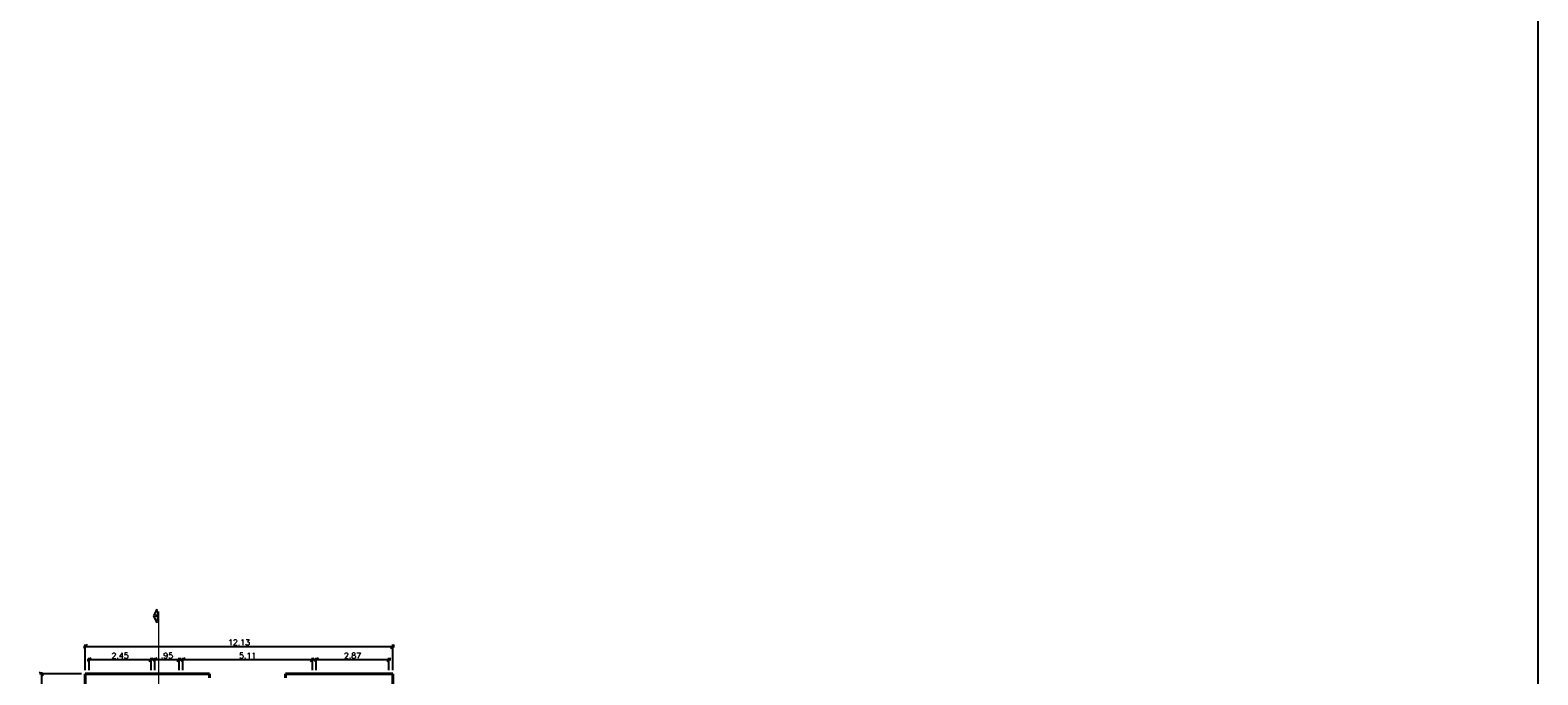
# Model space of a CAD drawing. Header units: millimetres. Extents: x 26 to 1362, y 24 to 358.
# Tile 75 of 256: x 542 to 601, y 179 to 205. Entities that reach past the tile are written whole.
import ezdxf
from ezdxf.lldxf.tags import DXFTag

# ---------------------------------------------------------------- set-up
doc = ezdxf.new("R2010")
doc.units = ezdxf.units.MM
doc.linetypes.add('ACAD_ISO10W100', pattern=[18, 12, -3, 0, -3])
doc.layers.add('ARQ-DETALHAMENTO', color=7, linetype='ACAD_ISO10W100')
doc.layers.add('ARQ-LINHA-05', color=5, linetype='Continuous')
for name, color, linetype, lineweight in [('MB_ALVENARIA', 7, 'Continuous', 40), ('MB_COTA', 7, 'Continuous', 13), ('TEXTO', 7, 'Continuous', 20)]:
    doc.layers.add(name, color=color, linetype=linetype, lineweight=lineweight)
doc.styles.add('ROMANS', font='romans.shx')
tags = doc.linetypes.add('DASHDOT', pattern=[1, 0.5, -0.25, 0, -0.25]).pattern_tags.tags
tags[10:11] = [DXFTag(74, 4), DXFTag(75, 0), DXFTag(340, '0'), DXFTag(46, 1.0), DXFTag(50, 0.0), DXFTag(44, 0.0), DXFTag(45, 0.0)]
tags[8:9] = [DXFTag(74, 4), DXFTag(75, 0), DXFTag(340, '0'), DXFTag(46, 1.0), DXFTag(50, 0.0), DXFTag(44, 0.0), DXFTag(45, 0.0)]
tags[6:7] = [DXFTag(74, 4), DXFTag(75, 0), DXFTag(340, '0'), DXFTag(46, 1.0), DXFTag(50, 0.0), DXFTag(44, 0.0), DXFTag(45, 0.0)]
tags[4:5] = [DXFTag(74, 4), DXFTag(75, 0), DXFTag(340, '0'), DXFTag(46, 1.0), DXFTag(50, 0.0), DXFTag(44, 0.0), DXFTag(45, 0.0)]
doc.dimstyles.new('LOHAINA 1-150', dxfattribs={"dimscale": 1.5, "dimtxt": 0.15, "dimasz": 0.1, "dimexe": 0.05, "dimexo": 0.1, "dimgap": 0.03, "dimtad": 1, "dimzin": 5, "dimdsep": 46, "dimtxsty": 'ROMANS', "dimblk": 'OBLIQUE', "dimcen": 0, "dimdle": 0.05, "dimclrd": 256, "dimclre": 256, "dimadec": 0, "dimazin": 0, "dimtfac": 1, "dimtofl": 0, "dimtmove": 2, "dimatfit": 3, "dimfxl": 0.04, "dimtolj": 1, "dimtzin": 1, "dimarcsym": 0})

# ---------------------------------------------------------------- blocks, each defined once
blk = doc.blocks.new('_Oblique')
at = {"color": 0, "linetype": 'ByBlock', "lineweight": -2}
blk.add_line((-0.5, -0.5), (0.5, 0.5), dxfattribs=at)
blk = doc.blocks.new('*D136')
at = {"layer": 'DEFPOINTS', "color": 0, "transparency": 16777216}
for p in [(543.976, 179.401), (542.25, 134.481), (543.976, 134.481)]:
    blk.add_point(p, dxfattribs=at)
at = {"layer": 'MB_COTA', "lineweight": -2, "transparency": 16777216}
for p, q in [((543.826, 179.401), (542.175, 179.401)), ((542.25, 179.476), (542.25, 134.406)), ((543.826, 134.481), (542.175, 134.481))]:
    blk.add_line(p, q, dxfattribs=at)
at = {"layer": 'MB_COTA', "lineweight": -2, "transparency": 16777216, "xscale": 0.15, "yscale": 0.15, "zscale": 0.15}
for p, rotation in [((542.25, 179.401), 90), ((542.25, 134.481), 270)]:
    blk.add_blockref('_Oblique', p, dxfattribs=dict(at, rotation=rotation))
at = {"layer": 'MB_COTA', "color": 0, "transparency": 16777216, "insert": (542.093, 156.941), "char_height": 0.225, "attachment_point": 5, "rotation": 90, "style": 'ROMANS'}
blk.add_mtext('\\A1;44.92', dxfattribs=at)
blk = doc.blocks.new('*D149')
at = {"layer": 'DEFPOINTS', "color": 0, "transparency": 16777216}
for p in [(556.106, 180.485), (543.976, 179.401), (556.106, 179.401)]:
    blk.add_point(p, dxfattribs=at)
at = {"layer": 'MB_COTA', "lineweight": -2, "transparency": 16777216}
for p, q in [((543.901, 180.485), (556.181, 180.485)), ((543.976, 179.551), (543.976, 180.56)), ((556.106, 179.551), (556.106, 180.56))]:
    blk.add_line(p, q, dxfattribs=at)
at = {"layer": 'MB_COTA', "lineweight": -2, "transparency": 16777216, "xscale": 0.15, "yscale": 0.15, "zscale": 0.15, "rotation": 180}
blk.add_blockref('_Oblique', (543.976, 180.485), dxfattribs=at)
at = {"layer": 'MB_COTA', "lineweight": -2, "transparency": 16777216, "xscale": 0.15, "yscale": 0.15, "zscale": 0.15}
blk.add_blockref('_Oblique', (556.106, 180.485), dxfattribs=at)
at = {"layer": 'MB_COTA', "color": 0, "transparency": 16777216, "insert": (550.041, 180.642), "char_height": 0.225, "attachment_point": 5, "style": 'ROMANS'}
blk.add_mtext('\\A1;12.13', dxfattribs=at)
blk = doc.blocks.new('*D150')
at = {"layer": 'DEFPOINTS', "color": 0, "transparency": 16777216}
for p in [(555.956, 179.967), (553.086, 179.401), (555.956, 179.401)]:
    blk.add_point(p, dxfattribs=at)
at = {"layer": 'MB_ALVENARIA', "lineweight": -2, "transparency": 16777216}
for p, q in [((553.011, 179.967), (556.031, 179.967)), ((553.086, 179.551), (553.086, 180.042)), ((555.956, 179.551), (555.956, 180.042))]:
    blk.add_line(p, q, dxfattribs=at)
at = {"layer": 'MB_ALVENARIA', "lineweight": -2, "transparency": 16777216, "xscale": 0.15, "yscale": 0.15, "zscale": 0.15, "rotation": 180}
blk.add_blockref('_Oblique', (553.086, 179.967), dxfattribs=at)
at = {"layer": 'MB_ALVENARIA', "lineweight": -2, "transparency": 16777216, "xscale": 0.15, "yscale": 0.15, "zscale": 0.15}
blk.add_blockref('_Oblique', (555.956, 179.967), dxfattribs=at)
at = {"layer": 'MB_ALVENARIA', "color": 0, "transparency": 16777216, "insert": (554.521, 180.124), "char_height": 0.225, "attachment_point": 5, "style": 'ROMANS'}
blk.add_mtext('\\A1;2.87', dxfattribs=at)
blk = doc.blocks.new('*D151')
at = {"layer": 'DEFPOINTS', "color": 0, "transparency": 16777216}
for p in [(552.936, 179.967), (547.826, 179.401), (552.936, 179.401)]:
    blk.add_point(p, dxfattribs=at)
at = {"layer": 'MB_ALVENARIA', "lineweight": -2, "transparency": 16777216}
for p, q in [((547.751, 179.967), (553.011, 179.967)), ((547.826, 179.551), (547.826, 180.042)), ((552.936, 179.551), (552.936, 180.042))]:
    blk.add_line(p, q, dxfattribs=at)
at = {"layer": 'MB_ALVENARIA', "lineweight": -2, "transparency": 16777216, "xscale": 0.15, "yscale": 0.15, "zscale": 0.15, "rotation": 180}
blk.add_blockref('_Oblique', (547.826, 179.967), dxfattribs=at)
at = {"layer": 'MB_ALVENARIA', "lineweight": -2, "transparency": 16777216, "xscale": 0.15, "yscale": 0.15, "zscale": 0.15}
blk.add_blockref('_Oblique', (552.936, 179.967), dxfattribs=at)
at = {"layer": 'MB_ALVENARIA', "color": 0, "transparency": 16777216, "insert": (550.381, 180.124), "char_height": 0.225, "attachment_point": 5, "style": 'ROMANS'}
blk.add_mtext('\\A1;5.11', dxfattribs=at)
blk = doc.blocks.new('*D152')
at = {"layer": 'DEFPOINTS', "color": 0, "transparency": 16777216}
for p in [(546.576, 179.967), (544.126, 179.401), (546.576, 179.401)]:
    blk.add_point(p, dxfattribs=at)
at = {"layer": 'MB_COTA', "lineweight": -2, "transparency": 16777216}
for p, q in [((544.051, 179.967), (546.651, 179.967)), ((544.126, 179.551), (544.126, 180.042)), ((546.576, 179.551), (546.576, 180.042))]:
    blk.add_line(p, q, dxfattribs=at)
at = {"layer": 'MB_COTA', "lineweight": -2, "transparency": 16777216, "xscale": 0.15, "yscale": 0.15, "zscale": 0.15, "rotation": 180}
blk.add_blockref('_Oblique', (544.126, 179.967), dxfattribs=at)
at = {"layer": 'MB_COTA', "lineweight": -2, "transparency": 16777216, "xscale": 0.15, "yscale": 0.15, "zscale": 0.15}
blk.add_blockref('_Oblique', (546.576, 179.967), dxfattribs=at)
at = {"layer": 'MB_COTA', "color": 0, "transparency": 16777216, "insert": (545.351, 180.124), "char_height": 0.225, "attachment_point": 5, "style": 'ROMANS'}
blk.add_mtext('\\A1;2.45', dxfattribs=at)
blk = doc.blocks.new('*D153')
at = {"layer": 'DEFPOINTS', "color": 0, "transparency": 16777216}
for p in [(547.676, 179.967), (546.726, 179.401), (547.676, 179.401)]:
    blk.add_point(p, dxfattribs=at)
at = {"layer": 'MB_COTA', "lineweight": -2, "transparency": 16777216}
for p, q in [((546.651, 179.967), (547.751, 179.967)), ((546.726, 179.551), (546.726, 180.042)), ((547.676, 179.551), (547.676, 180.042))]:
    blk.add_line(p, q, dxfattribs=at)
at = {"layer": 'MB_COTA', "lineweight": -2, "transparency": 16777216, "xscale": 0.15, "yscale": 0.15, "zscale": 0.15, "rotation": 180}
blk.add_blockref('_Oblique', (546.726, 179.967), dxfattribs=at)
at = {"layer": 'MB_COTA', "lineweight": -2, "transparency": 16777216, "xscale": 0.15, "yscale": 0.15, "zscale": 0.15}
blk.add_blockref('_Oblique', (547.676, 179.967), dxfattribs=at)
at = {"layer": 'MB_COTA', "color": 0, "transparency": 16777216, "insert": (547.201, 180.124), "char_height": 0.225, "attachment_point": 5, "style": 'ROMANS'}
blk.add_mtext('\\A1;.95', dxfattribs=at)

msp = doc.modelspace()

# ---------------------------------------------------------------- linework, layer by layer
at = {"layer": 'ARQ-DETALHAMENTO'}
msp.add_lwpolyline([(546.8376, 181.5114), (546.8376, 181.867), (546.8043, 181.867), (546.8043, 181.9559), (546.671, 181.6892), (546.8043, 181.4226), (546.8043, 181.5114), (546.8376, 181.5114)], dxfattribs=at)
at = {"layer": 'ARQ-LINHA-05'}
msp.add_lwpolyline([(457.8181, 352.4042), (601.279, 352.4042), (601.279, 72.1551), (457.8181, 72.1551)], close=True, dxfattribs=at)
at = {"layer": 'MB_ALVENARIA'}
for p, q in [((543.9756, 134.4815), (543.9756, 179.4015)), ((548.8806, 179.2515), (548.8806, 179.4015)), ((551.8806, 179.2515), (551.8806, 179.4015))]:
    msp.add_line(p, q, dxfattribs=at)
for points in [[(543.9756, 179.4015), (548.8806, 179.4015)], [(551.8806, 179.4015), (556.1056, 179.4015)], [(556.1056, 171.5415), (556.1056, 179.4015)]]:
    msp.add_lwpolyline(points, dxfattribs=at)
at = {"layer": 'TEXTO', "linetype": 'DASHDOT', "ltscale": 2}
msp.add_line((546.8856, 170.6615), (546.8856, 181.867), dxfattribs=at)

# ---------------------------------------------------------------- texts
at = {"layer": 'ARQ-DETALHAMENTO', "insert": (546.7732, 181.7007), "char_height": 0.1, "attachment_point": 5, "style": 'ROMANS'}
msp.add_mtext('A', dxfattribs=at)

# ---------------------------------------------------------------- dimensions: what is measured, and where the dimension line sits
at = {"layer": 'MB_ALVENARIA'}
for base, p1, p2, picture, middle in [((552.9356, 179.9669), (547.8256, 179.4015), (552.9356, 179.4015), '*D151', (550.3806, 180.1244)), ((555.9556, 179.9669), (553.0856, 179.4015), (555.9556, 179.4015), '*D150', (554.5206, 180.1244))]:
    dim = msp.add_linear_dim(base=base, p1=p1, p2=p2, dimstyle='LOHAINA 1-150', dxfattribs=at)
    dim.commit()
    dim.dimension.update_dxf_attribs({"geometry": picture, "text_midpoint": middle})
at = {"layer": 'MB_COTA'}
for base, p1, p2, picture, middle in [((556.1056, 180.4846), (543.9756, 179.4015), (556.1056, 179.4015), '*D149', (550.0406, 180.6421)), ((547.6756, 179.9669), (546.7256, 179.4015), (547.6756, 179.4015), '*D153', (547.2006, 180.1244))]:
    dim = msp.add_linear_dim(base=base, p1=p1, p2=p2, dimstyle='LOHAINA 1-150', dxfattribs=at)
    dim.commit()
    dim.dimension.update_dxf_attribs({"geometry": picture, "text_midpoint": middle})
at = {"layer": 'MB_COTA', "color": 0}
dim = msp.add_linear_dim(base=(546.5756, 179.9669), p1=(544.1256, 179.4015), p2=(546.5756, 179.4015), dimstyle='LOHAINA 1-150', dxfattribs=at)
dim.commit()
dim.dimension.update_dxf_attribs({"geometry": '*D152', "text_midpoint": (545.3506, 180.1244)})
at = {"layer": 'MB_COTA'}
dim = msp.add_linear_dim(base=(542.2504, 134.4815), p1=(543.9756, 179.4015), p2=(543.9756, 134.4815), angle=90, dimstyle='LOHAINA 1-150', dxfattribs=at)
dim.commit()
dim.dimension.update_dxf_attribs({"geometry": '*D136', "text_midpoint": (542.0929, 156.9415)})

doc.saveas('drawing.dxf')
